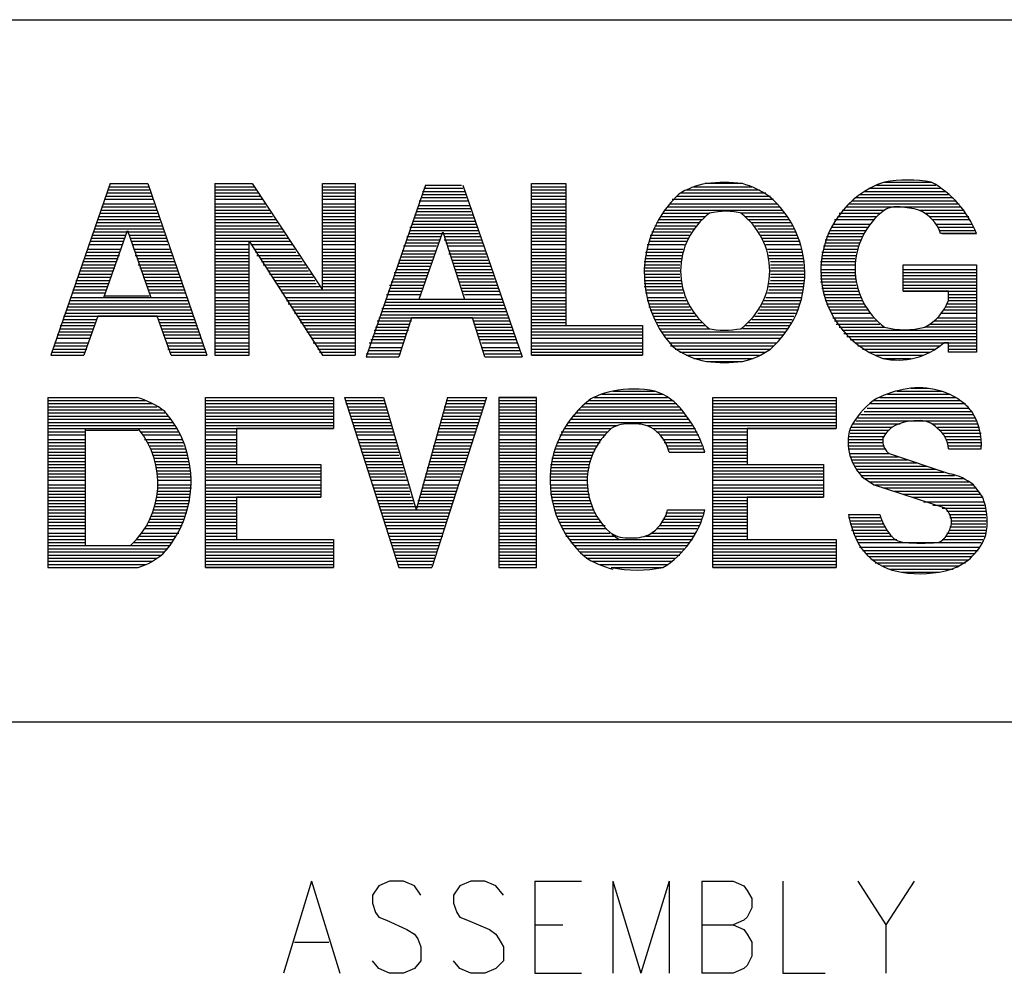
# Model space of a CAD drawing. Extents: x 11.9 to 28.1, y 10.8 to 21.2.
# Tile 17 of 23: x 25.969 to 26.6, y 11.438 to 12.049. Entities that reach past the tile are written whole.
import ezdxf

# ---------------------------------------------------------------- set-up
doc = ezdxf.new("R2010")
doc.units = 0
doc.header["$MEASUREMENT"] = 0
doc.layers.add('LAYNR1', color=2, linetype='Continuous')

msp = doc.modelspace()

# ---------------------------------------------------------------- linework, layer by layer
at = {"layer": 'LAYNR1', "color": 7}
for points in [[(23.388, 12.049), (28.092, 12.049)], [(26.027, 11.944), (25.989, 11.834)], [(26.026, 11.942), (26.052, 11.942)], [(26.027, 11.944), (26.051, 11.944)], [(26.051, 11.944), (26.089, 11.834)], [(26.094, 11.944), (26.094, 11.834)], [(26.094, 11.944), (26.118, 11.944)], [(26.094, 11.942), (26.119, 11.942)], [(26.118, 11.944), (26.163, 11.876)], [(26.163, 11.944), (26.184, 11.944)], [(26.163, 11.876), (26.163, 11.944)], [(26.163, 11.944), (26.184, 11.944)], [(26.163, 11.942), (26.184, 11.942)], [(26.184, 11.944), (26.184, 11.834)], [(26.229, 11.943), (26.191, 11.833)], [(26.229, 11.943), (26.252, 11.943)], [(26.253, 11.943), (26.291, 11.833)], [(26.297, 11.944), (26.319, 11.944)], [(26.297, 11.834), (26.297, 11.944)], [(26.297, 11.944), (26.319, 11.944)], [(26.297, 11.942), (26.319, 11.942)], [(26.319, 11.944), (26.319, 11.853)], [(26.401, 11.942), (26.438, 11.942)], [(26.432, 11.944), (26.408, 11.944)], [(26.518, 11.943), (26.556, 11.943)], [(26.523, 11.945), (26.553, 11.945)], [(26.024, 11.936), (26.054, 11.936)], [(26.025, 11.938), (26.053, 11.938)], [(26.026, 11.94), (26.052, 11.94)], [(26.094, 11.94), (26.121, 11.94)], [(26.094, 11.938), (26.122, 11.938)], [(26.094, 11.936), (26.123, 11.936)], [(26.163, 11.94), (26.184, 11.94)], [(26.163, 11.938), (26.184, 11.938)], [(26.163, 11.936), (26.184, 11.936)], [(26.227, 11.939), (26.254, 11.939)], [(26.227, 11.937), (26.255, 11.937)], [(26.228, 11.941), (26.253, 11.941)], [(26.297, 11.94), (26.319, 11.94)], [(26.297, 11.938), (26.319, 11.938)], [(26.297, 11.936), (26.319, 11.936)], [(26.39, 11.936), (26.45, 11.936)], [(26.392, 11.938), (26.447, 11.938)], [(26.396, 11.94), (26.443, 11.94)], [(26.507, 11.937), (26.564, 11.937)], [(26.51, 11.939), (26.562, 11.939)], [(26.513, 11.941), (26.559, 11.941)], [(26.022, 11.929), (26.056, 11.929)], [(26.023, 11.931), (26.055, 11.931)], [(26.024, 11.934), (26.054, 11.934)], [(26.094, 11.934), (26.125, 11.934)], [(26.094, 11.931), (26.126, 11.931)], [(26.094, 11.929), (26.127, 11.929)], [(26.163, 11.934), (26.184, 11.934)], [(26.163, 11.931), (26.184, 11.931)], [(26.163, 11.929), (26.184, 11.929)], [(26.225, 11.933), (26.256, 11.933)], [(26.225, 11.93), (26.257, 11.93)], [(26.226, 11.935), (26.255, 11.935)], [(26.297, 11.934), (26.319, 11.934)], [(26.297, 11.931), (26.319, 11.931)], [(26.297, 11.929), (26.319, 11.929)], [(26.384, 11.929), (26.456, 11.929)], [(26.386, 11.931), (26.454, 11.931)], [(26.387, 11.934), (26.452, 11.934)], [(26.498, 11.929), (26.572, 11.929)], [(26.5, 11.931), (26.571, 11.931)], [(26.502, 11.933), (26.569, 11.933)], [(26.504, 11.935), (26.567, 11.935)], [(26.02, 11.923), (26.058, 11.923)], [(26.021, 11.927), (26.057, 11.927)], [(26.021, 11.925), (26.057, 11.925)], [(26.094, 11.927), (26.129, 11.927)], [(26.094, 11.925), (26.13, 11.925)], [(26.094, 11.923), (26.131, 11.923)], [(26.163, 11.927), (26.184, 11.927)], [(26.163, 11.925), (26.184, 11.925)], [(26.163, 11.923), (26.184, 11.923)], [(26.222, 11.924), (26.259, 11.924)], [(26.223, 11.926), (26.258, 11.926)], [(26.224, 11.928), (26.258, 11.928)], [(26.297, 11.927), (26.319, 11.927)], [(26.297, 11.925), (26.319, 11.925)], [(26.297, 11.923), (26.319, 11.923)], [(26.38, 11.923), (26.408, 11.923)], [(26.381, 11.925), (26.411, 11.925)], [(26.382, 11.927), (26.458, 11.927)], [(26.459, 11.925), (26.431, 11.925)], [(26.434, 11.923), (26.461, 11.923)], [(26.493, 11.923), (26.518, 11.923)], [(26.494, 11.925), (26.52, 11.925)], [(26.496, 11.927), (26.523, 11.927)], [(26.545, 11.927), (26.574, 11.927)], [(26.549, 11.925), (26.575, 11.925)], [(26.552, 11.923), (26.577, 11.923)], [(26.018, 11.919), (26.059, 11.919)], [(26.018, 11.917), (26.06, 11.917)], [(26.019, 11.921), (26.059, 11.921)], [(26.094, 11.921), (26.133, 11.921)], [(26.094, 11.919), (26.134, 11.919)], [(26.094, 11.917), (26.135, 11.917)], [(26.163, 11.921), (26.184, 11.921)], [(26.163, 11.919), (26.184, 11.919)], [(26.163, 11.917), (26.184, 11.917)], [(26.22, 11.918), (26.261, 11.918)], [(26.221, 11.92), (26.261, 11.92)], [(26.222, 11.922), (26.26, 11.922)], [(26.297, 11.921), (26.319, 11.921)], [(26.297, 11.919), (26.319, 11.919)], [(26.297, 11.917), (26.319, 11.917)], [(26.376, 11.917), (26.402, 11.917)], [(26.377, 11.919), (26.404, 11.919)], [(26.378, 11.921), (26.406, 11.921)], [(26.436, 11.921), (26.462, 11.921)], [(26.438, 11.919), (26.463, 11.919)], [(26.44, 11.917), (26.464, 11.917)], [(26.49, 11.918), (26.514, 11.918)], [(26.491, 11.921), (26.516, 11.921)], [(26.554, 11.921), (26.578, 11.921)], [(26.556, 11.918), (26.579, 11.918)], [(26.016, 11.913), (26.062, 11.913)], [(26.016, 11.911), (26.037, 11.911)], [(26.017, 11.915), (26.061, 11.915)], [(26.023, 11.871), (26.038, 11.914)], [(26.038, 11.914), (26.053, 11.871)], [(26.039, 11.911), (26.062, 11.911)], [(26.094, 11.915), (26.137, 11.915)], [(26.094, 11.913), (26.138, 11.913)], [(26.094, 11.911), (26.139, 11.911)], [(26.163, 11.915), (26.184, 11.915)], [(26.163, 11.913), (26.184, 11.913)], [(26.163, 11.911), (26.184, 11.911)], [(26.217, 11.91), (26.239, 11.91)], [(26.218, 11.912), (26.263, 11.912)], [(26.219, 11.916), (26.262, 11.916)], [(26.219, 11.914), (26.263, 11.914)], [(26.225, 11.87), (26.24, 11.913)], [(26.24, 11.913), (26.254, 11.87)], [(26.241, 11.91), (26.264, 11.91)], [(26.297, 11.915), (26.319, 11.915)], [(26.297, 11.913), (26.319, 11.913)], [(26.297, 11.911), (26.319, 11.911)], [(26.373, 11.911), (26.398, 11.911)], [(26.374, 11.913), (26.399, 11.913)], [(26.375, 11.915), (26.401, 11.915)], [(26.442, 11.915), (26.465, 11.915)], [(26.443, 11.913), (26.466, 11.913)], [(26.444, 11.911), (26.467, 11.911)], [(26.486, 11.91), (26.509, 11.91)], [(26.487, 11.912), (26.51, 11.912)], [(26.488, 11.914), (26.511, 11.914)], [(26.489, 11.916), (26.513, 11.916)], [(26.557, 11.916), (26.58, 11.916)], [(26.558, 11.914), (26.581, 11.914)], [(26.582, 11.912), (26.559, 11.912)], [(26.56, 11.912), (26.582, 11.912)], [(26.013, 11.905), (26.035, 11.905)], [(26.014, 11.907), (26.035, 11.907)], [(26.015, 11.909), (26.036, 11.909)], [(26.04, 11.909), (26.063, 11.909)], [(26.041, 11.907), (26.064, 11.907)], [(26.041, 11.905), (26.064, 11.905)], [(26.094, 11.909), (26.141, 11.909)], [(26.094, 11.907), (26.142, 11.907)], [(26.094, 11.905), (26.116, 11.905)], [(26.116, 11.834), (26.116, 11.907)], [(26.116, 11.907), (26.163, 11.834)], [(26.117, 11.905), (26.144, 11.905)], [(26.163, 11.909), (26.184, 11.909)], [(26.163, 11.907), (26.184, 11.907)], [(26.163, 11.905), (26.184, 11.905)], [(26.215, 11.904), (26.236, 11.904)], [(26.216, 11.906), (26.237, 11.906)], [(26.217, 11.908), (26.238, 11.908)], [(26.241, 11.908), (26.265, 11.908)], [(26.242, 11.906), (26.266, 11.906)], [(26.243, 11.904), (26.266, 11.904)], [(26.297, 11.909), (26.319, 11.909)], [(26.297, 11.907), (26.319, 11.907)], [(26.297, 11.905), (26.319, 11.905)], [(26.371, 11.905), (26.395, 11.905)], [(26.372, 11.907), (26.396, 11.907)], [(26.373, 11.909), (26.397, 11.909)], [(26.445, 11.909), (26.468, 11.909)], [(26.446, 11.907), (26.469, 11.907)], [(26.447, 11.905), (26.469, 11.905)], [(26.484, 11.904), (26.506, 11.904)], [(26.485, 11.908), (26.508, 11.908)], [(26.485, 11.906), (26.507, 11.906)], [(26.011, 11.898), (26.033, 11.898)], [(26.012, 11.9), (26.033, 11.9)], [(26.013, 11.902), (26.034, 11.902)], [(26.042, 11.902), (26.065, 11.902)], [(26.043, 11.9), (26.066, 11.9)], [(26.043, 11.898), (26.067, 11.898)], [(26.094, 11.902), (26.116, 11.902)], [(26.094, 11.9), (26.116, 11.9)], [(26.094, 11.898), (26.116, 11.898)], [(26.119, 11.902), (26.145, 11.902)], [(26.12, 11.9), (26.146, 11.9)], [(26.121, 11.898), (26.148, 11.898)], [(26.163, 11.902), (26.184, 11.902)], [(26.163, 11.9), (26.184, 11.9)], [(26.163, 11.898), (26.184, 11.898)], [(26.214, 11.901), (26.236, 11.901)], [(26.214, 11.899), (26.235, 11.899)], [(26.244, 11.901), (26.267, 11.901)], [(26.244, 11.899), (26.268, 11.899)], [(26.297, 11.902), (26.319, 11.902)], [(26.297, 11.9), (26.319, 11.9)], [(26.297, 11.898), (26.319, 11.898)], [(26.37, 11.9), (26.394, 11.9)], [(26.37, 11.898), (26.393, 11.898)], [(26.371, 11.902), (26.394, 11.902)], [(26.448, 11.902), (26.47, 11.902)], [(26.449, 11.9), (26.47, 11.9)], [(26.449, 11.898), (26.471, 11.898)], [(26.483, 11.9), (26.505, 11.9)], [(26.483, 11.898), (26.505, 11.898)], [(26.484, 11.902), (26.506, 11.902)], [(26.009, 11.892), (26.03, 11.892)], [(26.01, 11.894), (26.031, 11.894)], [(26.011, 11.896), (26.032, 11.896)], [(26.044, 11.896), (26.067, 11.896)], [(26.045, 11.894), (26.068, 11.894)], [(26.045, 11.892), (26.069, 11.892)], [(26.094, 11.896), (26.116, 11.896)], [(26.094, 11.894), (26.116, 11.894)], [(26.094, 11.892), (26.116, 11.892)], [(26.123, 11.896), (26.149, 11.896)], [(26.124, 11.894), (26.15, 11.894)], [(26.125, 11.892), (26.152, 11.892)], [(26.163, 11.896), (26.184, 11.896)], [(26.163, 11.894), (26.184, 11.894)], [(26.163, 11.892), (26.184, 11.892)], [(26.211, 11.891), (26.232, 11.891)], [(26.212, 11.895), (26.234, 11.895)], [(26.212, 11.893), (26.233, 11.893)], [(26.213, 11.897), (26.234, 11.897)], [(26.245, 11.897), (26.268, 11.897)], [(26.246, 11.895), (26.269, 11.895)], [(26.247, 11.893), (26.27, 11.893)], [(26.247, 11.891), (26.271, 11.891)], [(26.297, 11.896), (26.319, 11.896)], [(26.297, 11.894), (26.319, 11.894)], [(26.297, 11.892), (26.319, 11.892)], [(26.369, 11.894), (26.393, 11.894)], [(26.369, 11.892), (26.392, 11.892)], [(26.37, 11.896), (26.393, 11.896)], [(26.449, 11.896), (26.471, 11.896)], [(26.45, 11.894), (26.471, 11.894)], [(26.45, 11.892), (26.471, 11.892)], [(26.482, 11.894), (26.504, 11.894)], [(26.482, 11.892), (26.504, 11.892)], [(26.483, 11.896), (26.504, 11.896)], [(26.535, 11.892), (26.582, 11.892)], [(26.535, 11.875), (26.535, 11.892)], [(26.535, 11.892), (26.582, 11.892)], [(26.582, 11.892), (26.582, 11.836)], [(26.007, 11.886), (26.028, 11.886)], [(26.008, 11.89), (26.03, 11.89)], [(26.008, 11.888), (26.029, 11.888)], [(26.046, 11.89), (26.07, 11.89)], [(26.047, 11.888), (26.07, 11.888)], [(26.048, 11.886), (26.071, 11.886)], [(26.094, 11.89), (26.116, 11.89)], [(26.094, 11.888), (26.116, 11.888)], [(26.094, 11.886), (26.116, 11.886)], [(26.127, 11.89), (26.153, 11.89)], [(26.128, 11.888), (26.154, 11.888)], [(26.129, 11.886), (26.156, 11.886)], [(26.163, 11.89), (26.184, 11.89)], [(26.163, 11.888), (26.184, 11.888)], [(26.163, 11.886), (26.184, 11.886)], [(26.209, 11.887), (26.231, 11.887)], [(26.209, 11.885), (26.23, 11.885)], [(26.21, 11.889), (26.231, 11.889)], [(26.248, 11.889), (26.271, 11.889)], [(26.249, 11.887), (26.272, 11.887)], [(26.249, 11.885), (26.273, 11.885)], [(26.297, 11.89), (26.319, 11.89)], [(26.297, 11.888), (26.319, 11.888)], [(26.297, 11.886), (26.319, 11.886)], [(26.369, 11.89), (26.392, 11.89)], [(26.369, 11.888), (26.392, 11.888)], [(26.369, 11.886), (26.392, 11.886)], [(26.45, 11.89), (26.472, 11.89)], [(26.45, 11.888), (26.472, 11.888)], [(26.45, 11.886), (26.472, 11.886)], [(26.482, 11.889), (26.504, 11.889)], [(26.482, 11.887), (26.504, 11.887)], [(26.482, 11.885), (26.504, 11.885)], [(26.535, 11.889), (26.582, 11.889)], [(26.535, 11.887), (26.582, 11.887)], [(26.535, 11.885), (26.582, 11.885)], [(26.005, 11.882), (26.027, 11.882)], [(26.005, 11.88), (26.026, 11.88)], [(26.006, 11.884), (26.027, 11.884)], [(26.048, 11.884), (26.072, 11.884)], [(26.049, 11.882), (26.073, 11.882)], [(26.05, 11.88), (26.073, 11.88)], [(26.094, 11.884), (26.116, 11.884)], [(26.094, 11.882), (26.116, 11.882)], [(26.094, 11.88), (26.116, 11.88)], [(26.131, 11.884), (26.157, 11.884)], [(26.132, 11.882), (26.158, 11.882)], [(26.134, 11.88), (26.159, 11.88)], [(26.163, 11.884), (26.184, 11.884)], [(26.163, 11.882), (26.184, 11.882)], [(26.163, 11.88), (26.184, 11.88)], [(26.206, 11.879), (26.228, 11.879)], [(26.207, 11.881), (26.229, 11.881)], [(26.208, 11.883), (26.229, 11.883)], [(26.25, 11.883), (26.273, 11.883)], [(26.251, 11.881), (26.274, 11.881)], [(26.252, 11.879), (26.275, 11.879)], [(26.297, 11.884), (26.319, 11.884)], [(26.297, 11.882), (26.319, 11.882)], [(26.297, 11.88), (26.319, 11.88)], [(26.369, 11.884), (26.392, 11.884)], [(26.369, 11.882), (26.393, 11.882)], [(26.369, 11.88), (26.393, 11.88)], [(26.449, 11.88), (26.471, 11.88)], [(26.45, 11.884), (26.472, 11.884)], [(26.45, 11.882), (26.472, 11.882)], [(26.482, 11.883), (26.505, 11.883)], [(26.482, 11.881), (26.505, 11.881)], [(26.483, 11.879), (26.505, 11.879)], [(26.535, 11.883), (26.582, 11.883)], [(26.535, 11.881), (26.582, 11.881)], [(26.535, 11.879), (26.582, 11.879)], [(26.003, 11.876), (26.024, 11.876)], [(26.003, 11.874), (26.024, 11.874)], [(26.004, 11.878), (26.025, 11.878)], [(26.023, 11.872), (26.052, 11.872)], [(26.051, 11.878), (26.074, 11.878)], [(26.051, 11.876), (26.075, 11.876)], [(26.052, 11.874), (26.075, 11.874)], [(26.094, 11.878), (26.116, 11.878)], [(26.094, 11.876), (26.116, 11.876)], [(26.094, 11.874), (26.116, 11.874)], [(26.135, 11.878), (26.161, 11.878)], [(26.136, 11.876), (26.184, 11.876)], [(26.137, 11.874), (26.184, 11.874)], [(26.163, 11.878), (26.184, 11.878)], [(26.204, 11.873), (26.226, 11.873)], [(26.205, 11.875), (26.226, 11.875)], [(26.206, 11.877), (26.227, 11.877)], [(26.252, 11.877), (26.276, 11.877)], [(26.253, 11.875), (26.276, 11.875)], [(26.254, 11.873), (26.277, 11.873)], [(26.297, 11.878), (26.319, 11.878)], [(26.297, 11.876), (26.319, 11.876)], [(26.297, 11.874), (26.319, 11.874)], [(26.369, 11.878), (26.393, 11.878)], [(26.37, 11.876), (26.394, 11.876)], [(26.37, 11.874), (26.394, 11.874)], [(26.448, 11.874), (26.47, 11.874)], [(26.449, 11.878), (26.471, 11.878)], [(26.449, 11.876), (26.471, 11.876)], [(26.483, 11.877), (26.506, 11.877)], [(26.484, 11.875), (26.507, 11.875)], [(26.484, 11.873), (26.507, 11.873)], [(26.535, 11.877), (26.582, 11.877)], [(26.535, 11.875), (26.582, 11.875)], [(26.564, 11.875), (26.535, 11.875)], [(26.564, 11.869), (26.564, 11.875)], [(26.564, 11.873), (26.582, 11.873)], [(26, 11.867), (26.077, 11.867)], [(26.001, 11.869), (26.077, 11.869)], [(26.002, 11.871), (26.076, 11.871)], [(26.094, 11.871), (26.116, 11.871)], [(26.094, 11.869), (26.116, 11.869)], [(26.094, 11.867), (26.116, 11.867)], [(26.139, 11.871), (26.184, 11.871)], [(26.14, 11.869), (26.184, 11.869)], [(26.141, 11.867), (26.184, 11.867)], [(26.202, 11.866), (26.279, 11.866)], [(26.203, 11.868), (26.279, 11.868)], [(26.204, 11.87), (26.278, 11.87)], [(26.225, 11.87), (26.254, 11.87)], [(26.297, 11.871), (26.319, 11.871)], [(26.297, 11.869), (26.319, 11.869)], [(26.297, 11.867), (26.319, 11.867)], [(26.371, 11.871), (26.395, 11.871)], [(26.371, 11.869), (26.396, 11.869)], [(26.372, 11.867), (26.397, 11.867)], [(26.445, 11.867), (26.469, 11.867)], [(26.446, 11.869), (26.469, 11.869)], [(26.447, 11.871), (26.47, 11.871)], [(26.485, 11.871), (26.508, 11.871)], [(26.485, 11.869), (26.509, 11.869)], [(26.486, 11.867), (26.51, 11.867)], [(26.563, 11.867), (26.582, 11.867)], [(26.564, 11.871), (26.582, 11.871)], [(26.564, 11.869), (26.582, 11.869)], [(25.998, 11.861), (26.08, 11.861)], [(25.999, 11.863), (26.079, 11.863)], [(26, 11.865), (26.078, 11.865)], [(26.094, 11.865), (26.116, 11.865)], [(26.094, 11.863), (26.116, 11.863)], [(26.094, 11.861), (26.116, 11.861)], [(26.143, 11.865), (26.184, 11.865)], [(26.144, 11.863), (26.184, 11.863)], [(26.145, 11.861), (26.184, 11.861)], [(26.2, 11.86), (26.281, 11.86)], [(26.201, 11.864), (26.28, 11.864)], [(26.201, 11.862), (26.281, 11.862)], [(26.297, 11.865), (26.319, 11.865)], [(26.297, 11.863), (26.319, 11.863)], [(26.297, 11.861), (26.319, 11.861)], [(26.372, 11.865), (26.398, 11.865)], [(26.373, 11.863), (26.399, 11.863)], [(26.374, 11.861), (26.401, 11.861)], [(26.442, 11.861), (26.466, 11.861)], [(26.443, 11.863), (26.467, 11.863)], [(26.444, 11.865), (26.468, 11.865)], [(26.487, 11.865), (26.511, 11.865)], [(26.488, 11.863), (26.513, 11.863)], [(26.489, 11.861), (26.514, 11.861)], [(26.559, 11.861), (26.582, 11.861)], [(26.561, 11.863), (26.582, 11.863)], [(26.562, 11.865), (26.582, 11.865)], [(25.996, 11.855), (26.017, 11.855)], [(25.997, 11.859), (26.08, 11.859)], [(25.997, 11.857), (26.018, 11.857)], [(26.019, 11.859), (26.01, 11.834)], [(26.057, 11.859), (26.019, 11.859)], [(26.066, 11.834), (26.057, 11.859)], [(26.058, 11.857), (26.081, 11.857)], [(26.059, 11.855), (26.082, 11.855)], [(26.094, 11.859), (26.116, 11.859)], [(26.094, 11.857), (26.116, 11.857)], [(26.094, 11.855), (26.116, 11.855)], [(26.147, 11.859), (26.184, 11.859)], [(26.148, 11.857), (26.184, 11.857)], [(26.149, 11.855), (26.184, 11.855)], [(26.198, 11.856), (26.22, 11.856)], [(26.198, 11.854), (26.219, 11.854)], [(26.199, 11.858), (26.282, 11.858)], [(26.22, 11.858), (26.212, 11.833)], [(26.259, 11.858), (26.22, 11.858)], [(26.267, 11.833), (26.259, 11.858)], [(26.26, 11.856), (26.283, 11.856)], [(26.26, 11.854), (26.284, 11.854)], [(26.297, 11.859), (26.319, 11.859)], [(26.297, 11.857), (26.319, 11.857)], [(26.297, 11.855), (26.319, 11.855)], [(26.375, 11.859), (26.402, 11.859)], [(26.376, 11.857), (26.404, 11.857)], [(26.377, 11.855), (26.406, 11.855)], [(26.436, 11.855), (26.463, 11.855)], [(26.438, 11.857), (26.464, 11.857)], [(26.44, 11.859), (26.465, 11.859)], [(26.49, 11.858), (26.516, 11.858)], [(26.491, 11.856), (26.518, 11.856)], [(26.492, 11.854), (26.52, 11.854)], [(26.552, 11.854), (26.582, 11.854)], [(26.555, 11.856), (26.582, 11.856)], [(26.557, 11.858), (26.582, 11.858)], [(25.993, 11.847), (26.015, 11.847)], [(25.994, 11.849), (26.015, 11.849)], [(25.995, 11.853), (26.017, 11.853)], [(25.995, 11.851), (26.016, 11.851)], [(26.059, 11.853), (26.083, 11.853)], [(26.06, 11.851), (26.083, 11.851)], [(26.061, 11.849), (26.084, 11.849)], [(26.061, 11.847), (26.085, 11.847)], [(26.094, 11.853), (26.116, 11.853)], [(26.094, 11.851), (26.116, 11.851)], [(26.094, 11.849), (26.116, 11.849)], [(26.094, 11.847), (26.116, 11.847)], [(26.151, 11.853), (26.184, 11.853)], [(26.152, 11.851), (26.184, 11.851)], [(26.153, 11.849), (26.184, 11.849)], [(26.155, 11.847), (26.184, 11.847)], [(26.196, 11.85), (26.218, 11.85)], [(26.196, 11.848), (26.217, 11.848)], [(26.197, 11.852), (26.218, 11.852)], [(26.261, 11.852), (26.284, 11.852)], [(26.262, 11.85), (26.285, 11.85)], [(26.262, 11.848), (26.286, 11.848)], [(26.297, 11.853), (26.368, 11.853)], [(26.297, 11.851), (26.368, 11.851)], [(26.297, 11.849), (26.368, 11.849)], [(26.297, 11.847), (26.368, 11.847)], [(26.319, 11.853), (26.368, 11.853)], [(26.368, 11.853), (26.368, 11.834)], [(26.378, 11.853), (26.408, 11.853)], [(26.379, 11.851), (26.41, 11.851)], [(26.38, 11.849), (26.459, 11.849)], [(26.382, 11.847), (26.458, 11.847)], [(26.461, 11.851), (26.432, 11.851)], [(26.434, 11.853), (26.462, 11.853)], [(26.494, 11.852), (26.523, 11.852)], [(26.496, 11.85), (26.582, 11.85)], [(26.497, 11.848), (26.582, 11.848)], [(26.582, 11.852), (26.549, 11.852)], [(25.992, 11.842), (26.013, 11.842)], [(25.993, 11.845), (26.014, 11.845)], [(26.062, 11.845), (26.085, 11.845)], [(26.063, 11.842), (26.086, 11.842)], [(26.094, 11.845), (26.116, 11.845)], [(26.094, 11.842), (26.116, 11.842)], [(26.156, 11.845), (26.184, 11.845)], [(26.157, 11.842), (26.184, 11.842)], [(26.193, 11.842), (26.215, 11.842)], [(26.194, 11.844), (26.215, 11.844)], [(26.195, 11.846), (26.216, 11.846)], [(26.263, 11.846), (26.286, 11.846)], [(26.264, 11.844), (26.287, 11.844)], [(26.265, 11.842), (26.288, 11.842)], [(26.297, 11.845), (26.368, 11.845)], [(26.297, 11.842), (26.368, 11.842)], [(26.383, 11.845), (26.456, 11.845)], [(26.385, 11.842), (26.454, 11.842)], [(26.499, 11.846), (26.582, 11.846)], [(26.501, 11.844), (26.582, 11.844)], [(26.504, 11.842), (26.582, 11.842)], [(26.564, 11.842), (26.561, 11.842)], [(26.564, 11.836), (26.564, 11.842)], [(25.99, 11.838), (26.012, 11.838)], [(25.99, 11.836), (26.011, 11.836)], [(25.991, 11.84), (26.012, 11.84)], [(26.064, 11.84), (26.087, 11.84)], [(26.064, 11.838), (26.088, 11.838)], [(26.065, 11.836), (26.088, 11.836)], [(26.094, 11.84), (26.116, 11.84)], [(26.094, 11.838), (26.116, 11.838)], [(26.094, 11.836), (26.116, 11.836)], [(26.159, 11.84), (26.184, 11.84)], [(26.16, 11.838), (26.184, 11.838)], [(26.161, 11.836), (26.184, 11.836)], [(26.191, 11.835), (26.213, 11.835)], [(26.192, 11.837), (26.213, 11.837)], [(26.193, 11.839), (26.214, 11.839)], [(26.265, 11.839), (26.289, 11.839)], [(26.266, 11.837), (26.289, 11.837)], [(26.267, 11.835), (26.29, 11.835)], [(26.297, 11.84), (26.368, 11.84)], [(26.297, 11.838), (26.368, 11.838)], [(26.297, 11.836), (26.368, 11.836)], [(26.386, 11.84), (26.452, 11.84)], [(26.389, 11.838), (26.45, 11.838)], [(26.392, 11.836), (26.447, 11.836)], [(26.506, 11.84), (26.559, 11.84)], [(26.509, 11.838), (26.556, 11.838)], [(26.513, 11.836), (26.552, 11.836)], [(26.564, 11.84), (26.582, 11.84)], [(26.564, 11.838), (26.582, 11.838)], [(26.582, 11.836), (26.564, 11.836)], [(25.989, 11.834), (26.01, 11.834)], [(26.066, 11.834), (26.089, 11.834)], [(26.094, 11.834), (26.116, 11.834)], [(26.094, 11.834), (26.116, 11.834)], [(26.163, 11.834), (26.184, 11.834)], [(26.191, 11.833), (26.212, 11.833)], [(26.267, 11.833), (26.291, 11.833)], [(26.297, 11.834), (26.368, 11.834)], [(26.368, 11.834), (26.297, 11.834)], [(26.396, 11.834), (26.443, 11.834)], [(26.401, 11.832), (26.439, 11.832)], [(26.409, 11.83), (26.432, 11.83)], [(26.517, 11.834), (26.548, 11.834)], [(26.522, 11.832), (26.54, 11.832)], [(26.342, 11.809), (26.381, 11.809)], [(26.349, 11.811), (26.376, 11.811)], [(26.525, 11.809), (26.565, 11.809)], [(26.531, 11.811), (26.56, 11.811)], [(26.54, 11.813), (26.551, 11.813)], [(25.987, 11.807), (26.044, 11.807)], [(25.987, 11.807), (25.987, 11.698)], [(25.987, 11.805), (26.05, 11.805)], [(25.987, 11.803), (26.054, 11.803)], [(26.088, 11.807), (26.17, 11.807)], [(26.088, 11.807), (26.17, 11.807)], [(26.088, 11.698), (26.088, 11.807)], [(26.088, 11.805), (26.17, 11.805)], [(26.088, 11.803), (26.17, 11.803)], [(26.17, 11.807), (26.17, 11.787)], [(26.177, 11.807), (26.202, 11.807)], [(26.177, 11.807), (26.212, 11.698)], [(26.178, 11.805), (26.202, 11.805)], [(26.178, 11.803), (26.203, 11.803)], [(26.202, 11.807), (26.223, 11.735)], [(26.243, 11.807), (26.223, 11.735)], [(26.268, 11.807), (26.233, 11.698)], [(26.242, 11.803), (26.267, 11.803)], [(26.243, 11.807), (26.268, 11.807)], [(26.243, 11.805), (26.267, 11.805)], [(26.276, 11.807), (26.3, 11.807)], [(26.276, 11.807), (26.276, 11.698)], [(26.3, 11.807), (26.276, 11.807)], [(26.276, 11.805), (26.3, 11.805)], [(26.276, 11.803), (26.3, 11.803)], [(26.3, 11.698), (26.3, 11.807)], [(26.331, 11.803), (26.39, 11.803)], [(26.334, 11.805), (26.387, 11.805)], [(26.337, 11.807), (26.384, 11.807)], [(26.413, 11.807), (26.492, 11.807)], [(26.413, 11.807), (26.492, 11.807)], [(26.413, 11.698), (26.413, 11.807)], [(26.413, 11.805), (26.492, 11.805)], [(26.413, 11.803), (26.492, 11.803)], [(26.492, 11.807), (26.492, 11.787)], [(26.514, 11.803), (26.575, 11.803)], [(26.516, 11.805), (26.572, 11.805)], [(26.52, 11.807), (26.569, 11.807)], [(25.987, 11.801), (26.057, 11.801)], [(25.987, 11.799), (26.06, 11.799)], [(25.987, 11.797), (26.062, 11.797)], [(26.088, 11.801), (26.17, 11.801)], [(26.088, 11.799), (26.17, 11.799)], [(26.088, 11.797), (26.17, 11.797)], [(26.179, 11.801), (26.204, 11.801)], [(26.18, 11.799), (26.204, 11.799)], [(26.18, 11.797), (26.205, 11.797)], [(26.24, 11.797), (26.265, 11.797)], [(26.241, 11.801), (26.266, 11.801)], [(26.241, 11.799), (26.265, 11.799)], [(26.276, 11.801), (26.3, 11.801)], [(26.276, 11.799), (26.3, 11.799)], [(26.276, 11.797), (26.3, 11.797)], [(26.325, 11.797), (26.395, 11.797)], [(26.327, 11.799), (26.393, 11.799)], [(26.329, 11.801), (26.392, 11.801)], [(26.413, 11.801), (26.492, 11.801)], [(26.413, 11.799), (26.492, 11.799)], [(26.413, 11.797), (26.492, 11.797)], [(26.51, 11.798), (26.579, 11.798)], [(26.512, 11.8), (26.577, 11.8)], [(25.987, 11.795), (26.064, 11.795)], [(25.987, 11.793), (26.066, 11.793)], [(25.987, 11.791), (26.067, 11.791)], [(26.088, 11.795), (26.17, 11.795)], [(26.088, 11.793), (26.17, 11.793)], [(26.088, 11.791), (26.17, 11.791)], [(26.181, 11.795), (26.205, 11.795)], [(26.182, 11.793), (26.206, 11.793)], [(26.182, 11.791), (26.207, 11.791)], [(26.239, 11.793), (26.263, 11.793)], [(26.239, 11.791), (26.263, 11.791)], [(26.24, 11.795), (26.264, 11.795)], [(26.276, 11.795), (26.3, 11.795)], [(26.276, 11.793), (26.3, 11.793)], [(26.276, 11.791), (26.3, 11.791)], [(26.32, 11.791), (26.364, 11.791)], [(26.322, 11.793), (26.366, 11.793)], [(26.323, 11.795), (26.396, 11.795)], [(26.362, 11.791), (26.399, 11.791)], [(26.365, 11.793), (26.398, 11.793)], [(26.413, 11.795), (26.492, 11.795)], [(26.413, 11.793), (26.492, 11.793)], [(26.413, 11.791), (26.492, 11.791)], [(26.503, 11.79), (26.533, 11.79)], [(26.505, 11.792), (26.582, 11.792)], [(26.506, 11.794), (26.581, 11.794)], [(26.508, 11.796), (26.58, 11.796)], [(26.554, 11.79), (26.583, 11.79)], [(25.987, 11.789), (26.068, 11.789)], [(25.987, 11.787), (26.07, 11.787)], [(25.987, 11.785), (26.011, 11.785)], [(26.011, 11.787), (26.011, 11.712)], [(26.011, 11.786), (26.045, 11.786)], [(26.047, 11.785), (26.071, 11.785)], [(26.088, 11.789), (26.17, 11.789)], [(26.088, 11.787), (26.17, 11.787)], [(26.088, 11.785), (26.108, 11.785)], [(26.17, 11.787), (26.108, 11.787)], [(26.108, 11.787), (26.108, 11.764)], [(26.183, 11.789), (26.207, 11.789)], [(26.184, 11.787), (26.208, 11.787)], [(26.184, 11.785), (26.208, 11.785)], [(26.237, 11.787), (26.261, 11.787)], [(26.237, 11.785), (26.261, 11.785)], [(26.238, 11.789), (26.262, 11.789)], [(26.276, 11.789), (26.3, 11.789)], [(26.276, 11.787), (26.3, 11.787)], [(26.276, 11.785), (26.3, 11.785)], [(26.316, 11.785), (26.346, 11.785)], [(26.318, 11.787), (26.348, 11.787)], [(26.319, 11.789), (26.352, 11.789)], [(26.371, 11.789), (26.4, 11.789)], [(26.375, 11.787), (26.402, 11.787)], [(26.377, 11.785), (26.403, 11.785)], [(26.413, 11.789), (26.492, 11.789)], [(26.413, 11.787), (26.492, 11.787)], [(26.413, 11.785), (26.435, 11.785)], [(26.492, 11.787), (26.435, 11.787)], [(26.435, 11.787), (26.435, 11.764)], [(26.501, 11.786), (26.526, 11.786)], [(26.501, 11.784), (26.524, 11.784)], [(26.502, 11.788), (26.528, 11.788)], [(26.557, 11.788), (26.584, 11.788)], [(26.558, 11.786), (26.584, 11.786)], [(26.56, 11.784), (26.585, 11.784)], [(25.987, 11.783), (26.011, 11.783)], [(25.987, 11.78), (26.011, 11.78)], [(25.987, 11.778), (26.011, 11.778)], [(26.048, 11.783), (26.072, 11.783)], [(26.049, 11.78), (26.073, 11.78)], [(26.051, 11.778), (26.074, 11.778)], [(26.088, 11.783), (26.108, 11.783)], [(26.088, 11.78), (26.108, 11.78)], [(26.088, 11.778), (26.108, 11.778)], [(26.185, 11.783), (26.209, 11.783)], [(26.186, 11.78), (26.21, 11.78)], [(26.186, 11.778), (26.21, 11.778)], [(26.235, 11.778), (26.259, 11.778)], [(26.236, 11.783), (26.26, 11.783)], [(26.236, 11.78), (26.259, 11.78)], [(26.276, 11.783), (26.3, 11.783)], [(26.276, 11.78), (26.3, 11.78)], [(26.276, 11.778), (26.3, 11.778)], [(26.314, 11.778), (26.341, 11.778)], [(26.315, 11.783), (26.344, 11.783)], [(26.315, 11.78), (26.342, 11.78)], [(26.38, 11.783), (26.404, 11.783)], [(26.381, 11.78), (26.405, 11.78)], [(26.382, 11.778), (26.405, 11.778)], [(26.413, 11.783), (26.435, 11.783)], [(26.413, 11.78), (26.435, 11.78)], [(26.413, 11.778), (26.435, 11.778)], [(26.5, 11.782), (26.523, 11.782)], [(26.5, 11.78), (26.522, 11.78)], [(26.5, 11.778), (26.522, 11.778)], [(26.522, 11.781), (26.522, 11.779)], [(26.562, 11.782), (26.585, 11.782)], [(26.563, 11.78), (26.585, 11.78)], [(26.563, 11.778), (26.585, 11.778)], [(25.987, 11.776), (26.011, 11.776)], [(25.987, 11.774), (26.011, 11.774)], [(25.987, 11.772), (26.011, 11.772)], [(26.052, 11.776), (26.074, 11.776)], [(26.053, 11.774), (26.075, 11.774)], [(26.054, 11.772), (26.076, 11.772)], [(26.088, 11.776), (26.108, 11.776)], [(26.088, 11.774), (26.108, 11.774)], [(26.088, 11.772), (26.108, 11.772)], [(26.187, 11.776), (26.211, 11.776)], [(26.188, 11.774), (26.211, 11.774)], [(26.188, 11.772), (26.212, 11.772)], [(26.233, 11.772), (26.257, 11.772)], [(26.234, 11.776), (26.258, 11.776)], [(26.234, 11.774), (26.257, 11.774)], [(26.276, 11.776), (26.3, 11.776)], [(26.276, 11.774), (26.3, 11.774)], [(26.276, 11.772), (26.3, 11.772)], [(26.311, 11.772), (26.337, 11.772)], [(26.312, 11.774), (26.338, 11.774)], [(26.313, 11.776), (26.339, 11.776)], [(26.384, 11.776), (26.406, 11.776)], [(26.384, 11.774), (26.407, 11.774)], [(26.385, 11.772), (26.408, 11.772)], [(26.413, 11.776), (26.435, 11.776)], [(26.413, 11.774), (26.435, 11.774)], [(26.413, 11.772), (26.435, 11.772)], [(26.5, 11.776), (26.523, 11.776)], [(26.5, 11.774), (26.524, 11.774)], [(26.564, 11.776), (26.585, 11.776)], [(26.564, 11.774), (26.585, 11.774)], [(25.987, 11.77), (26.011, 11.77)], [(25.987, 11.768), (26.011, 11.768)], [(25.987, 11.766), (26.011, 11.766)], [(26.054, 11.77), (26.076, 11.77)], [(26.055, 11.768), (26.077, 11.768)], [(26.056, 11.766), (26.077, 11.766)], [(26.088, 11.77), (26.108, 11.77)], [(26.088, 11.768), (26.108, 11.768)], [(26.088, 11.766), (26.108, 11.766)], [(26.189, 11.77), (26.212, 11.77)], [(26.19, 11.768), (26.213, 11.768)], [(26.19, 11.766), (26.214, 11.766)], [(26.232, 11.768), (26.255, 11.768)], [(26.232, 11.766), (26.255, 11.766)], [(26.233, 11.77), (26.256, 11.77)], [(26.276, 11.77), (26.3, 11.77)], [(26.276, 11.768), (26.3, 11.768)], [(26.276, 11.766), (26.3, 11.766)], [(26.31, 11.768), (26.335, 11.768)], [(26.31, 11.766), (26.335, 11.766)], [(26.311, 11.77), (26.336, 11.77)], [(26.413, 11.77), (26.435, 11.77)], [(26.413, 11.768), (26.435, 11.768)], [(26.413, 11.766), (26.435, 11.766)], [(26.501, 11.771), (26.526, 11.771)], [(26.501, 11.769), (26.532, 11.769)], [(26.502, 11.767), (26.538, 11.767)], [(26.503, 11.765), (26.544, 11.765)], [(26.526, 11.771), (26.565, 11.758)], [(25.987, 11.764), (26.011, 11.764)], [(25.987, 11.762), (26.011, 11.762)], [(25.987, 11.76), (26.011, 11.76)], [(26.056, 11.764), (26.078, 11.764)], [(26.056, 11.762), (26.078, 11.762)], [(26.057, 11.76), (26.078, 11.76)], [(26.088, 11.764), (26.162, 11.764)], [(26.088, 11.762), (26.162, 11.762)], [(26.088, 11.76), (26.162, 11.76)], [(26.108, 11.764), (26.162, 11.764)], [(26.162, 11.764), (26.162, 11.743)], [(26.191, 11.764), (26.214, 11.764)], [(26.192, 11.762), (26.215, 11.762)], [(26.192, 11.76), (26.215, 11.76)], [(26.23, 11.762), (26.253, 11.762)], [(26.23, 11.76), (26.253, 11.76)], [(26.231, 11.764), (26.254, 11.764)], [(26.276, 11.764), (26.3, 11.764)], [(26.276, 11.762), (26.3, 11.762)], [(26.276, 11.76), (26.3, 11.76)], [(26.309, 11.764), (26.334, 11.764)], [(26.309, 11.762), (26.334, 11.762)], [(26.309, 11.76), (26.333, 11.76)], [(26.413, 11.764), (26.484, 11.764)], [(26.413, 11.762), (26.484, 11.762)], [(26.413, 11.76), (26.484, 11.76)], [(26.435, 11.764), (26.484, 11.764)], [(26.484, 11.764), (26.484, 11.743)], [(26.504, 11.763), (26.55, 11.763)], [(26.505, 11.761), (26.556, 11.761)], [(26.507, 11.759), (26.561, 11.759)], [(25.987, 11.758), (26.011, 11.758)], [(25.987, 11.756), (26.011, 11.756)], [(25.987, 11.754), (26.011, 11.754)], [(26.057, 11.758), (26.078, 11.758)], [(26.057, 11.756), (26.079, 11.756)], [(26.057, 11.754), (26.079, 11.754)], [(26.088, 11.758), (26.162, 11.758)], [(26.088, 11.756), (26.162, 11.756)], [(26.088, 11.754), (26.162, 11.754)], [(26.193, 11.758), (26.216, 11.758)], [(26.194, 11.756), (26.216, 11.756)], [(26.194, 11.754), (26.217, 11.754)], [(26.228, 11.754), (26.251, 11.754)], [(26.229, 11.758), (26.252, 11.758)], [(26.229, 11.756), (26.251, 11.756)], [(26.276, 11.758), (26.3, 11.758)], [(26.276, 11.756), (26.3, 11.756)], [(26.276, 11.754), (26.3, 11.754)], [(26.309, 11.758), (26.333, 11.758)], [(26.309, 11.756), (26.333, 11.756)], [(26.309, 11.754), (26.333, 11.754)], [(26.413, 11.758), (26.484, 11.758)], [(26.413, 11.756), (26.484, 11.756)], [(26.413, 11.754), (26.484, 11.754)], [(26.508, 11.757), (26.568, 11.757)], [(26.51, 11.755), (26.574, 11.755)], [(26.516, 11.751), (26.51, 11.755)], [(26.513, 11.753), (26.577, 11.753)], [(25.987, 11.751), (26.011, 11.751)], [(25.987, 11.749), (26.011, 11.749)], [(25.987, 11.747), (26.011, 11.747)], [(26.057, 11.751), (26.079, 11.751)], [(26.057, 11.749), (26.079, 11.749)], [(26.057, 11.747), (26.078, 11.747)], [(26.088, 11.751), (26.162, 11.751)], [(26.088, 11.749), (26.162, 11.749)], [(26.088, 11.747), (26.162, 11.747)], [(26.195, 11.751), (26.218, 11.751)], [(26.196, 11.749), (26.218, 11.749)], [(26.196, 11.747), (26.219, 11.747)], [(26.226, 11.747), (26.249, 11.747)], [(26.227, 11.751), (26.25, 11.751)], [(26.227, 11.749), (26.25, 11.749)], [(26.276, 11.751), (26.3, 11.751)], [(26.276, 11.749), (26.3, 11.749)], [(26.276, 11.747), (26.3, 11.747)], [(26.309, 11.751), (26.333, 11.751)], [(26.309, 11.749), (26.333, 11.749)], [(26.309, 11.747), (26.333, 11.747)], [(26.413, 11.751), (26.484, 11.751)], [(26.413, 11.749), (26.484, 11.749)], [(26.413, 11.747), (26.484, 11.747)], [(26.516, 11.751), (26.58, 11.751)], [(26.562, 11.736), (26.516, 11.751)], [(26.522, 11.749), (26.582, 11.749)], [(26.529, 11.747), (26.583, 11.747)], [(25.987, 11.745), (26.011, 11.745)], [(25.987, 11.743), (26.011, 11.743)], [(25.987, 11.741), (26.011, 11.741)], [(26.056, 11.741), (26.078, 11.741)], [(26.057, 11.745), (26.078, 11.745)], [(26.057, 11.743), (26.078, 11.743)], [(26.088, 11.745), (26.162, 11.745)], [(26.088, 11.743), (26.162, 11.743)], [(26.088, 11.741), (26.108, 11.741)], [(26.162, 11.743), (26.108, 11.743)], [(26.108, 11.743), (26.108, 11.716)], [(26.197, 11.745), (26.219, 11.745)], [(26.198, 11.743), (26.22, 11.743)], [(26.198, 11.741), (26.221, 11.741)], [(26.224, 11.741), (26.247, 11.741)], [(26.225, 11.743), (26.247, 11.743)], [(26.226, 11.745), (26.248, 11.745)], [(26.276, 11.745), (26.3, 11.745)], [(26.276, 11.743), (26.3, 11.743)], [(26.276, 11.741), (26.3, 11.741)], [(26.309, 11.745), (26.334, 11.745)], [(26.31, 11.743), (26.334, 11.743)], [(26.31, 11.741), (26.335, 11.741)], [(26.413, 11.745), (26.484, 11.745)], [(26.413, 11.743), (26.484, 11.743)], [(26.413, 11.741), (26.435, 11.741)], [(26.484, 11.743), (26.435, 11.743)], [(26.435, 11.743), (26.435, 11.716)], [(26.535, 11.745), (26.585, 11.745)], [(26.541, 11.743), (26.586, 11.743)], [(26.548, 11.74), (26.587, 11.74)], [(25.987, 11.739), (26.011, 11.739)], [(25.987, 11.737), (26.011, 11.737)], [(25.987, 11.735), (26.011, 11.735)], [(26.055, 11.737), (26.077, 11.737)], [(26.055, 11.735), (26.076, 11.735)], [(26.056, 11.739), (26.077, 11.739)], [(26.088, 11.739), (26.108, 11.739)], [(26.088, 11.737), (26.108, 11.737)], [(26.088, 11.735), (26.108, 11.735)], [(26.199, 11.739), (26.221, 11.739)], [(26.2, 11.737), (26.222, 11.737)], [(26.2, 11.735), (26.245, 11.735)], [(26.223, 11.737), (26.245, 11.737)], [(26.224, 11.739), (26.246, 11.739)], [(26.276, 11.739), (26.3, 11.739)], [(26.276, 11.737), (26.3, 11.737)], [(26.276, 11.735), (26.3, 11.735)], [(26.311, 11.739), (26.335, 11.739)], [(26.311, 11.737), (26.336, 11.737)], [(26.312, 11.735), (26.337, 11.735)], [(26.384, 11.735), (26.408, 11.735)], [(26.413, 11.739), (26.435, 11.739)], [(26.413, 11.737), (26.435, 11.737)], [(26.413, 11.735), (26.435, 11.735)], [(26.554, 11.738), (26.587, 11.738)], [(26.56, 11.736), (26.588, 11.736)], [(26.563, 11.734), (26.588, 11.734)], [(25.987, 11.733), (26.011, 11.733)], [(25.987, 11.731), (26.011, 11.731)], [(25.987, 11.729), (26.011, 11.729)], [(25.987, 11.727), (26.011, 11.727)], [(26.051, 11.727), (26.074, 11.727)], [(26.052, 11.729), (26.074, 11.729)], [(26.053, 11.731), (26.075, 11.731)], [(26.054, 11.733), (26.076, 11.733)], [(26.088, 11.733), (26.108, 11.733)], [(26.088, 11.731), (26.108, 11.731)], [(26.088, 11.729), (26.108, 11.729)], [(26.088, 11.727), (26.108, 11.727)], [(26.201, 11.733), (26.244, 11.733)], [(26.202, 11.731), (26.243, 11.731)], [(26.202, 11.729), (26.243, 11.729)], [(26.203, 11.727), (26.242, 11.727)], [(26.276, 11.733), (26.3, 11.733)], [(26.276, 11.731), (26.3, 11.731)], [(26.276, 11.729), (26.3, 11.729)], [(26.276, 11.727), (26.3, 11.727)], [(26.312, 11.733), (26.338, 11.733)], [(26.313, 11.731), (26.339, 11.731)], [(26.314, 11.729), (26.34, 11.729)], [(26.315, 11.727), (26.342, 11.727)], [(26.38, 11.727), (26.405, 11.727)], [(26.382, 11.729), (26.406, 11.729)], [(26.383, 11.733), (26.407, 11.733)], [(26.383, 11.731), (26.406, 11.731)], [(26.413, 11.733), (26.435, 11.733)], [(26.413, 11.731), (26.435, 11.731)], [(26.413, 11.729), (26.435, 11.729)], [(26.413, 11.727), (26.435, 11.727)], [(26.5, 11.732), (26.52, 11.732)], [(26.5, 11.73), (26.521, 11.73)], [(26.501, 11.732), (26.52, 11.732)], [(26.501, 11.728), (26.521, 11.728)], [(26.565, 11.732), (26.588, 11.732)], [(26.565, 11.73), (26.588, 11.73)], [(26.566, 11.728), (26.589, 11.728)], [(25.987, 11.725), (26.011, 11.725)], [(25.987, 11.723), (26.011, 11.723)], [(26.049, 11.723), (26.072, 11.723)], [(26.05, 11.725), (26.073, 11.725)], [(26.088, 11.725), (26.108, 11.725)], [(26.088, 11.723), (26.108, 11.723)], [(26.204, 11.725), (26.241, 11.725)], [(26.204, 11.723), (26.241, 11.723)], [(26.276, 11.725), (26.3, 11.725)], [(26.276, 11.723), (26.3, 11.723)], [(26.316, 11.725), (26.344, 11.725)], [(26.317, 11.723), (26.345, 11.723)], [(26.377, 11.723), (26.403, 11.723)], [(26.379, 11.725), (26.404, 11.725)], [(26.413, 11.725), (26.435, 11.725)], [(26.413, 11.723), (26.435, 11.723)], [(26.501, 11.726), (26.522, 11.726)], [(26.502, 11.724), (26.524, 11.724)], [(26.502, 11.722), (26.525, 11.722)], [(26.565, 11.724), (26.588, 11.724)], [(26.565, 11.722), (26.588, 11.722)], [(26.566, 11.726), (26.588, 11.726)], [(25.987, 11.72), (26.011, 11.72)], [(25.987, 11.718), (26.011, 11.718)], [(25.987, 11.716), (26.011, 11.716)], [(26.044, 11.716), (26.068, 11.716)], [(26.046, 11.718), (26.069, 11.718)], [(26.047, 11.72), (26.071, 11.72)], [(26.088, 11.72), (26.108, 11.72)], [(26.088, 11.718), (26.108, 11.718)], [(26.088, 11.716), (26.17, 11.716)], [(26.108, 11.716), (26.17, 11.716)], [(26.17, 11.716), (26.17, 11.698)], [(26.205, 11.72), (26.24, 11.72)], [(26.206, 11.718), (26.24, 11.718)], [(26.206, 11.716), (26.239, 11.716)], [(26.276, 11.72), (26.3, 11.72)], [(26.276, 11.718), (26.3, 11.718)], [(26.276, 11.716), (26.3, 11.716)], [(26.318, 11.72), (26.347, 11.72)], [(26.319, 11.718), (26.351, 11.718)], [(26.321, 11.716), (26.35, 11.716)], [(26.35, 11.716), (26.4, 11.716)], [(26.37, 11.718), (26.401, 11.718)], [(26.374, 11.72), (26.402, 11.72)], [(26.413, 11.72), (26.435, 11.72)], [(26.413, 11.718), (26.435, 11.718)], [(26.413, 11.716), (26.492, 11.716)], [(26.435, 11.716), (26.492, 11.716)], [(26.492, 11.716), (26.492, 11.698)], [(26.503, 11.72), (26.526, 11.72)], [(26.504, 11.718), (26.528, 11.718)], [(26.505, 11.716), (26.531, 11.716)], [(26.56, 11.716), (26.586, 11.716)], [(26.562, 11.718), (26.587, 11.718)], [(26.563, 11.72), (26.588, 11.72)], [(25.987, 11.714), (26.011, 11.714)], [(25.987, 11.712), (26.065, 11.712)], [(25.987, 11.71), (26.064, 11.71)], [(25.987, 11.708), (26.062, 11.708)], [(26.011, 11.712), (26.04, 11.712)], [(26.042, 11.714), (26.067, 11.714)], [(26.088, 11.714), (26.17, 11.714)], [(26.088, 11.712), (26.17, 11.712)], [(26.088, 11.71), (26.17, 11.71)], [(26.088, 11.708), (26.17, 11.708)], [(26.207, 11.714), (26.238, 11.714)], [(26.208, 11.712), (26.237, 11.712)], [(26.208, 11.71), (26.237, 11.71)], [(26.209, 11.708), (26.236, 11.708)], [(26.276, 11.714), (26.3, 11.714)], [(26.276, 11.712), (26.3, 11.712)], [(26.276, 11.71), (26.3, 11.71)], [(26.276, 11.708), (26.3, 11.708)], [(26.322, 11.714), (26.35, 11.714)], [(26.324, 11.712), (26.397, 11.712)], [(26.326, 11.71), (26.395, 11.71)], [(26.328, 11.708), (26.393, 11.708)], [(26.349, 11.714), (26.398, 11.714)], [(26.413, 11.714), (26.492, 11.714)], [(26.413, 11.712), (26.492, 11.712)], [(26.413, 11.71), (26.492, 11.71)], [(26.413, 11.708), (26.492, 11.708)], [(26.506, 11.714), (26.585, 11.714)], [(26.507, 11.711), (26.584, 11.711)], [(26.509, 11.709), (26.583, 11.709)], [(25.987, 11.706), (26.06, 11.706)], [(25.987, 11.704), (26.057, 11.704)], [(25.987, 11.702), (26.054, 11.702)], [(26.088, 11.706), (26.17, 11.706)], [(26.088, 11.704), (26.17, 11.704)], [(26.088, 11.702), (26.17, 11.702)], [(26.21, 11.706), (26.235, 11.706)], [(26.21, 11.704), (26.235, 11.704)], [(26.211, 11.702), (26.234, 11.702)], [(26.276, 11.706), (26.3, 11.706)], [(26.276, 11.704), (26.3, 11.704)], [(26.276, 11.702), (26.3, 11.702)], [(26.33, 11.706), (26.392, 11.706)], [(26.332, 11.704), (26.389, 11.704)], [(26.336, 11.702), (26.387, 11.702)], [(26.413, 11.706), (26.492, 11.706)], [(26.413, 11.704), (26.492, 11.704)], [(26.413, 11.702), (26.492, 11.702)], [(26.511, 11.707), (26.581, 11.707)], [(26.513, 11.705), (26.579, 11.705)], [(26.515, 11.703), (26.577, 11.703)], [(25.987, 11.7), (26.05, 11.7)], [(25.987, 11.698), (26.045, 11.698)], [(26.088, 11.7), (26.17, 11.7)], [(26.088, 11.698), (26.17, 11.698)], [(26.17, 11.698), (26.088, 11.698)], [(26.212, 11.7), (26.233, 11.7)], [(26.212, 11.698), (26.233, 11.698)], [(26.276, 11.7), (26.3, 11.7)], [(26.276, 11.698), (26.3, 11.698)], [(26.276, 11.698), (26.3, 11.698)], [(26.341, 11.7), (26.384, 11.7)], [(26.348, 11.698), (26.381, 11.698)], [(26.413, 11.7), (26.492, 11.7)], [(26.413, 11.698), (26.492, 11.698)], [(26.492, 11.698), (26.413, 11.698)], [(26.517, 11.701), (26.575, 11.701)], [(26.522, 11.699), (26.571, 11.699)], [(26.526, 11.697), (26.567, 11.697)], [(26.534, 11.695), (26.558, 11.695)], [(28.088, 11.599), (25.592, 11.599)], [(26.156, 11.497), (26.138, 11.438)], [(26.156, 11.497), (26.174, 11.438)], [(26.199, 11.494), (26.195, 11.488), (26.195, 11.483)], [(26.222, 11.494), (26.215, 11.497), (26.206, 11.497), (26.199, 11.494)], [(26.226, 11.488), (26.222, 11.494)], [(26.251, 11.494), (26.247, 11.488), (26.247, 11.483)], [(26.274, 11.494), (26.267, 11.497), (26.258, 11.497), (26.251, 11.494)], [(26.279, 11.488), (26.274, 11.494)], [(26.299, 11.497), (26.299, 11.438)], [(26.299, 11.497), (26.329, 11.497)], [(26.349, 11.497), (26.349, 11.438)], [(26.349, 11.497), (26.367, 11.438)], [(26.385, 11.497), (26.367, 11.438)], [(26.385, 11.497), (26.385, 11.438)], [(26.406, 11.497), (26.406, 11.438)], [(26.406, 11.497), (26.426, 11.497), (26.433, 11.494)], [(26.433, 11.494), (26.435, 11.491), (26.438, 11.486), (26.438, 11.48), (26.435, 11.474), (26.433, 11.472)], [(26.458, 11.497), (26.458, 11.438)], [(26.506, 11.497), (26.524, 11.469), (26.524, 11.438)], [(26.542, 11.497), (26.524, 11.469)], [(26.195, 11.483), (26.197, 11.477), (26.199, 11.474), (26.204, 11.472)], [(26.247, 11.483), (26.249, 11.477), (26.251, 11.474), (26.256, 11.472)], [(26.204, 11.472), (26.217, 11.466), (26.222, 11.463), (26.224, 11.46)], [(26.256, 11.472), (26.27, 11.466), (26.274, 11.463), (26.276, 11.46)], [(26.299, 11.469), (26.317, 11.469)], [(26.406, 11.469), (26.426, 11.469), (26.433, 11.466), (26.435, 11.463), (26.438, 11.458), (26.438, 11.449)], [(26.433, 11.472), (26.426, 11.469)], [(26.145, 11.458), (26.167, 11.458)], [(26.224, 11.46), (26.226, 11.455), (26.226, 11.446), (26.222, 11.441), (26.215, 11.438)], [(26.276, 11.46), (26.279, 11.455), (26.279, 11.446), (26.274, 11.441), (26.267, 11.438)], [(26.206, 11.438), (26.199, 11.441), (26.195, 11.446)], [(26.258, 11.438), (26.251, 11.441), (26.247, 11.446)], [(26.438, 11.449), (26.435, 11.443), (26.433, 11.441), (26.426, 11.438)], [(26.215, 11.438), (26.206, 11.438)], [(26.267, 11.438), (26.258, 11.438)], [(26.299, 11.438), (26.329, 11.438)], [(26.426, 11.438), (26.406, 11.438)], [(26.458, 11.438), (26.485, 11.438)]]:
    msp.add_lwpolyline(points, dxfattribs=at)
for points in [[(26.409, 11.944, 0.106096), (26.391, 11.937)], [(26.432, 11.944, 0.065105), (26.409, 11.944)], [(26.449, 11.936, 0.078284), (26.432, 11.944)], [(26.523, 11.945, 0.71066), (26.522, 11.832)], [(26.553, 11.945, 0.084332), (26.523, 11.945)], [(26.582, 11.912, 0.172337), (26.553, 11.945)], [(26.391, 11.937, 0.408612), (26.387, 11.84)], [(26.45, 11.838, 0.458817), (26.449, 11.936)], [(26.533, 11.929, 0.171052), (26.523, 11.927)], [(26.545, 11.927, 0.051526), (26.533, 11.929)], [(26.411, 11.925, 0.501314), (26.411, 11.851)], [(26.432, 11.925, 0.11685), (26.411, 11.925)], [(26.431, 11.851, 0.50138), (26.431, 11.925)], [(26.523, 11.927, 0.501296), (26.523, 11.852)], [(26.559, 11.912, 0.215247), (26.545, 11.927)], [(26.549, 11.852, 0.18501), (26.564, 11.869)], [(26.41, 11.851, 0.085279), (26.431, 11.851)], [(26.523, 11.852, 0.129852), (26.549, 11.852)], [(26.522, 11.832, 0.240486), (26.561, 11.842)], [(26.387, 11.84, 0.125106), (26.409, 11.83)], [(26.432, 11.83, 0.110253), (26.45, 11.838)], [(26.409, 11.83, 0.060771), (26.432, 11.83)], [(26.349, 11.811, 0.079135), (26.335, 11.806)], [(26.376, 11.811, 0.100249), (26.349, 11.811)], [(26.394, 11.798, 0.158281), (26.376, 11.811)], [(26.535, 11.812, 0.090699), (26.516, 11.805)], [(26.579, 11.798, 0.176246), (26.555, 11.812, 0.122712), (26.535, 11.812)], [(26.062, 11.798, 0.093486), (26.044, 11.807)], [(26.335, 11.806, 0.477534), (26.331, 11.705)], [(26.516, 11.805, 0.113428), (26.501, 11.787)], [(26.061, 11.707, 0.379842), (26.062, 11.798)], [(26.408, 11.772, 0.093151), (26.394, 11.798)], [(26.585, 11.774, 0.161116), (26.579, 11.798)], [(26.361, 11.79, 0.17138), (26.348, 11.787)], [(26.373, 11.788, 0.124385), (26.361, 11.79)], [(26.544, 11.792, 0.139002), (26.528, 11.788)], [(26.557, 11.787, 0.255114), (26.544, 11.792)], [(26.04, 11.712, 0.397462), (26.045, 11.787)], [(26.348, 11.787, 0.501298), (26.353, 11.716)], [(26.385, 11.772, 0.215108), (26.373, 11.788)], [(26.501, 11.787, 0.284798), (26.51, 11.755)], [(26.528, 11.788, 0.105307), (26.522, 11.781)], [(26.564, 11.774, 0.229971), (26.557, 11.787)], [(26.522, 11.779, 0.236834), (26.526, 11.771)], [(26.58, 11.751, 0.121725), (26.565, 11.758)], [(26.586, 11.743, 0.031058), (26.58, 11.751)], [(26.587, 11.74, 0.03146), (26.586, 11.743)], [(26.588, 11.719, 0.132668), (26.587, 11.74)], [(26.372, 11.719, 0.215159), (26.384, 11.735)], [(26.381, 11.698, 0.201169), (26.408, 11.735)], [(26.566, 11.726, 0.228492), (26.562, 11.736)], [(26.5, 11.732, 0.082795), (26.507, 11.712)], [(26.52, 11.732, 0.090667), (26.526, 11.72)], [(26.557, 11.714, 0.227243), (26.563, 11.719, 0.102121), (26.566, 11.726)], [(26.348, 11.72, 0.171151), (26.36, 11.717)], [(26.36, 11.717, 0.124373), (26.372, 11.719)], [(26.526, 11.72, 0.238202), (26.536, 11.714)], [(26.566, 11.697, 0.230992), (26.588, 11.719)], [(26.507, 11.712, 0.033528), (26.512, 11.706)], [(26.536, 11.714, 0.034528), (26.557, 11.714)], [(26.045, 11.698, 0.101052), (26.061, 11.707)], [(26.331, 11.705, 0.093852), (26.349, 11.697)], [(26.512, 11.706, 0.160581), (26.534, 11.695)], [(26.348, 11.698, 0.09848), (26.381, 11.698)], [(26.534, 11.695, 0.115225), (26.566, 11.697)]]:
    msp.add_lwpolyline(points, format="xyb", dxfattribs=at)

doc.saveas('drawing.dxf')
